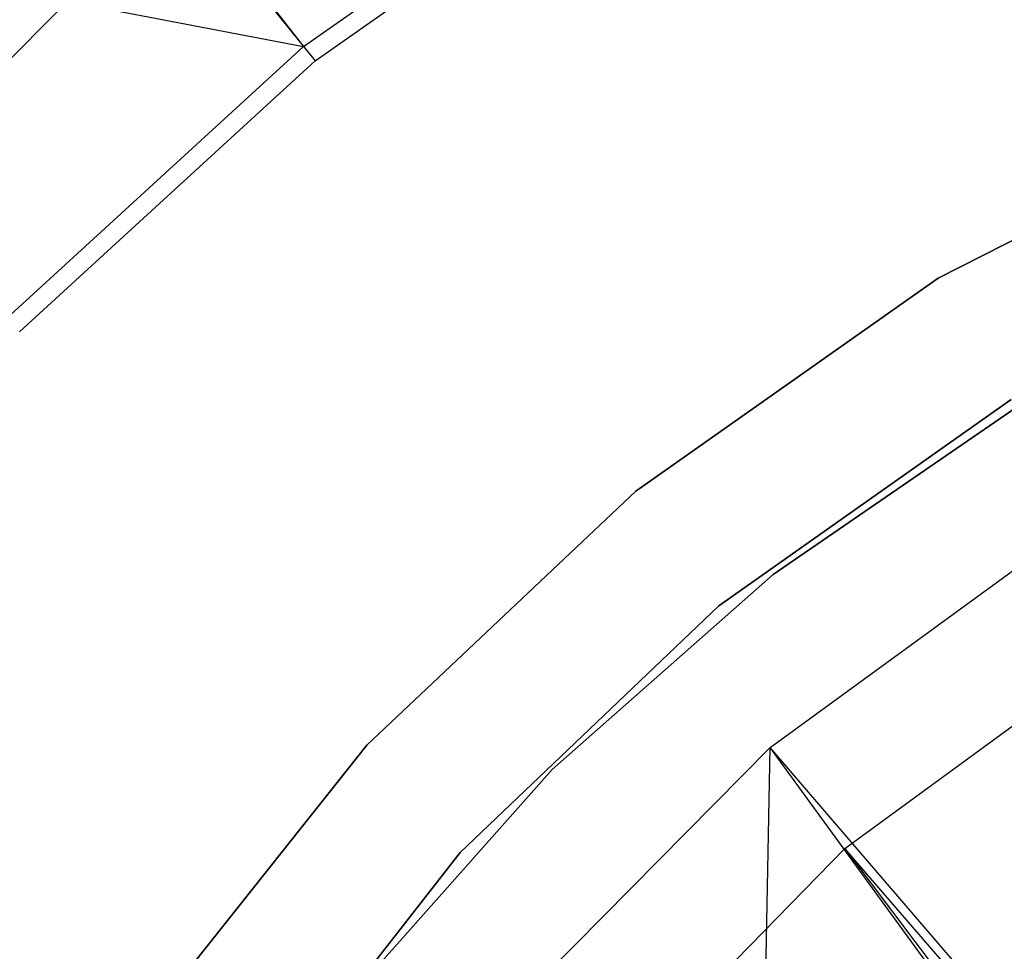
# Model space of a CAD drawing. Extents: x -189 to 189, y -189 to 189.
# Tile 129 of 256: x -24 to -13, y 16 to 26. Entities that reach past the tile are written whole.
import ezdxf

# ---------------------------------------------------------------- set-up
doc = ezdxf.new("R2010")
doc.units = 0
doc.header["$LTSCALE"] = 25.4
doc.layers.get('0').update_dxf_attribs({"linetype": 'CONTINUOUS'})

# ---------------------------------------------------------------- blocks, each defined once
blk = doc.blocks.new('NL2500012474_STL')
at = {"color": 0}
for p, q in [((166.712, 30.743, 173.005), (170.391, 26.008, 179)), ((166.712, 30.743, 173.005), (170.391, 26.008, 179)), ((166.633, 30.679, 173.005), (170.391, 26.008, 179)), ((166.633, 30.679, 173.005), (170.391, 26.008, 179)), ((167.38, 29.751, 172.5), (170.514, 25.855, 177.5)), ((167.38, 29.751, 172.5), (170.514, 25.855, 177.5)), ((170.391, 26.008, 179), (173.889, 28.471, 179)), ((170.391, 26.008, 179), (173.889, 28.471, 179)), ((170.514, 25.855, 177.5), (173.992, 28.303, 177.5)), ((170.514, 25.855, 177.5), (173.992, 28.303, 177.5)), ((163.052, 27.416, 173.005), (170.391, 26.008, 179)), ((163.052, 27.416, 173.005), (170.391, 26.008, 179)), ((164.842, 23.441, 146.679), (167.86, 26.46, 146.679)), ((164.842, 23.441, 146.679), (167.86, 26.46, 146.679)), ((167.236, 23.119, 179), (170.391, 26.008, 179)), ((167.236, 23.119, 179), (170.391, 26.008, 179)), ((167.378, 22.982, 177.5), (170.514, 25.855, 177.5)), ((167.378, 22.982, 177.5), (170.514, 25.855, 177.5)), ((180.622, 25.329, 1717), (177.125, 23.549, 1717)), ((177.125, 23.549, 1641), (180.622, 25.329, 1641)), ((177.125, 23.549, 1641), (180.622, 25.329, 1641)), ((180.622, 25.329, 1717), (177.125, 23.549, 1717)), ((177.125, 23.549, 1717), (173.917, 21.289, 1717)), ((173.917, 21.289, 1641), (177.125, 23.549, 1641)), ((177.125, 23.549, 1717), (173.917, 21.289, 1717)), ((173.917, 21.289, 1641), (177.125, 23.549, 1641)), ((177.125, 23.549, 1717), (177.125, 23.549, 1641)), ((177.125, 23.549, 1717), (177.125, 23.549, 1641)), ((174.799, 20.073, 1717), (177.899, 22.264, 1717)), ((177.899, 22.264, 1641), (174.799, 20.073, 1641)), ((177.899, 22.264, 1641), (174.799, 20.073, 1641)), ((174.799, 20.073, 1717), (177.899, 22.264, 1717)), ((177.951, 22.178, 1644), (175.374, 20.405, 1644)), ((175.374, 20.405, 1643), (177.951, 22.178, 1643)), ((177.951, 22.178, 1644), (175.374, 20.405, 1644)), ((175.374, 20.405, 1643), (177.951, 22.178, 1643)), ((173.917, 21.289, 1717), (171.064, 18.596, 1717)), ((171.064, 18.596, 1641), (173.917, 21.289, 1641)), ((173.917, 21.289, 1717), (171.064, 18.596, 1717)), ((171.064, 18.596, 1641), (173.917, 21.289, 1641)), ((173.917, 21.289, 1717), (173.917, 21.289, 1641)), ((173.917, 21.289, 1717), (173.917, 21.289, 1641)), ((175.342, 18.569, 179), (178.528, 20.891, 179)), ((175.342, 18.569, 179), (178.528, 20.891, 179)), ((175.374, 20.405, 1644), (173.03, 18.335, 1644)), ((173.03, 18.335, 1643), (175.374, 20.405, 1643)), ((175.374, 20.405, 1644), (173.03, 18.335, 1644)), ((173.03, 18.335, 1643), (175.374, 20.405, 1643)), ((175.374, 20.405, 1644), (175.374, 20.405, 1643)), ((175.374, 20.405, 1644), (175.374, 20.405, 1643)), ((172.052, 17.454, 1717), (174.799, 20.073, 1717)), ((174.799, 20.073, 1641), (172.052, 17.454, 1641)), ((174.799, 20.073, 1641), (172.052, 17.454, 1641)), ((172.052, 17.454, 1717), (174.799, 20.073, 1717)), ((174.799, 20.073, 1641), (174.799, 20.073, 1717)), ((174.799, 20.073, 1641), (174.799, 20.073, 1717)), ((176.133, 17.498, 177.5), (179.222, 19.758, 177.5)), ((176.133, 17.498, 177.5), (179.222, 19.758, 177.5)), ((171.064, 18.596, 1717), (168.622, 15.524, 1717)), ((168.622, 15.524, 1641), (171.064, 18.596, 1641)), ((171.064, 18.596, 1717), (168.622, 15.524, 1717)), ((168.622, 15.524, 1641), (171.064, 18.596, 1641)), ((171.064, 18.596, 1717), (171.064, 18.596, 1641)), ((171.064, 18.596, 1717), (171.064, 18.596, 1641)), ((172.569, 15.766, 179), (175.342, 18.569, 179)), ((172.569, 15.766, 179), (175.342, 18.569, 179)), ((175.247, 13.513, 182.5), (175.342, 18.569, 179)), ((175.247, 13.513, 182.5), (175.342, 18.569, 179)), ((177.411, 15.73, 182.5), (175.342, 18.569, 179)), ((177.624, 15.915, 182.5), (175.342, 18.569, 179)), ((177.411, 15.73, 182.5), (175.342, 18.569, 179)), ((177.624, 15.915, 182.5), (175.342, 18.569, 179)), ((173.03, 18.335, 1644), (170.953, 15.997, 1644)), ((170.953, 15.997, 1643), (173.03, 18.335, 1643)), ((173.03, 18.335, 1644), (170.953, 15.997, 1644)), ((170.953, 15.997, 1643), (173.03, 18.335, 1643)), ((173.03, 18.335, 1644), (173.03, 18.335, 1643)), ((173.03, 18.335, 1644), (173.03, 18.335, 1643)), ((169.715, 14.463, 1717), (172.052, 17.454, 1717)), ((172.052, 17.454, 1641), (169.715, 14.463, 1641)), ((172.052, 17.454, 1641), (169.715, 14.463, 1641)), ((169.715, 14.463, 1717), (172.052, 17.454, 1717)), ((172.052, 17.454, 1641), (172.052, 17.454, 1717)), ((172.052, 17.454, 1641), (172.052, 17.454, 1717)), ((173.46, 14.76, 177.5), (176.133, 17.498, 177.5)), ((173.46, 14.76, 177.5), (176.133, 17.498, 177.5)), ((176.133, 17.498, 177.5), (178.519, 14.332, 181.452)), ((178.723, 14.512, 181.452), (176.133, 17.498, 177.5)), ((178.723, 14.512, 181.452), (176.133, 17.498, 177.5)), ((176.133, 17.498, 177.5), (178.519, 14.332, 181.452))]:
    blk.add_line(p, q, dxfattribs=at)

msp = doc.modelspace()

# ---------------------------------------------------------------- block references
at = {"color": 0}
msp.add_blockref('NL2500012474_STL', (-191.311, -0.058, -1716.743), dxfattribs=at)

doc.saveas('drawing.dxf')
